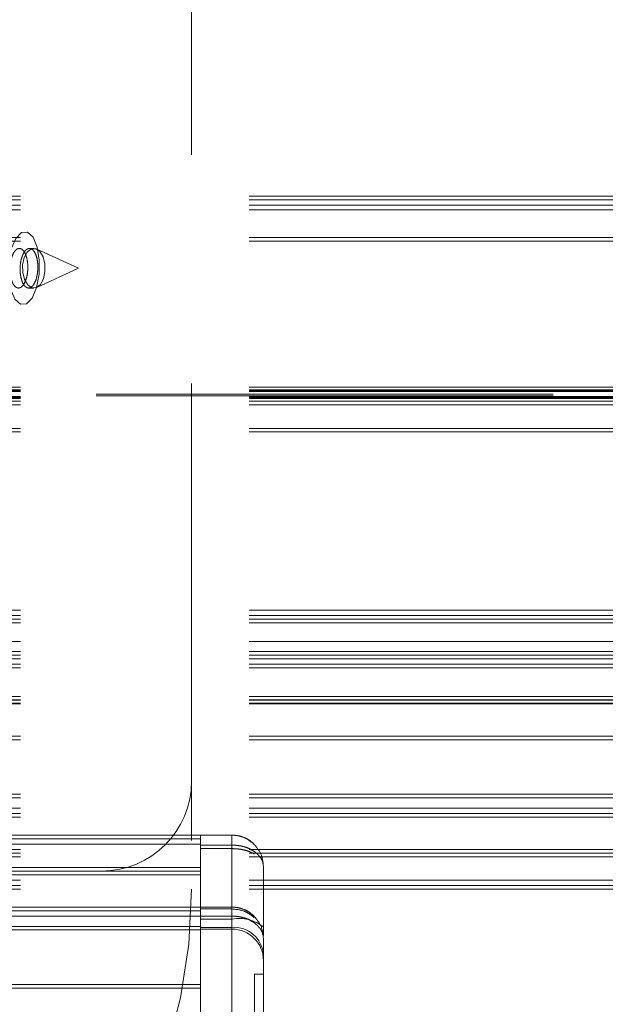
# Model space of a CAD drawing. Header units: millimetres. Extents: x 8 to 290, y 2 to 202.
# Tile 24 of 189: x 101.31 to 102.94, y 72.61 to 75.34. Entities that reach past the tile are written whole.
import ezdxf

# ---------------------------------------------------------------- set-up
doc = ezdxf.new("R2010")
doc.units = ezdxf.units.MM
doc.linetypes.add('HIDDEN', pattern=[1.905, 1.27, -0.635])

msp = doc.modelspace()

# ---------------------------------------------------------------- linework, layer by layer
at = {"color": 7, "linetype": 'HIDDEN', "lineweight": 18}
for p, q in [((101.79172, 110.52895), (101.79172, 72.92895)), ((69.56672, 74.85395), (138.99172, 74.85395)), ((69.56672, 74.84395), (138.99172, 74.84395)), ((69.56672, 74.82895), (138.99172, 74.82895)), ((69.56672, 74.81645), (138.99172, 74.81645)), ((69.56672, 74.73895), (138.99172, 74.73895)), ((69.56672, 74.72895), (138.99172, 74.72895)), ((101.35345, 74.70895), (101.34136, 74.70895)), ((101.47723, 74.65395), (101.36148, 74.70713)), ((101.36148, 74.60077), (101.47723, 74.65395)), ((101.33901, 74.59895), (101.35345, 74.59895)), ((69.56672, 74.32308), (138.99172, 74.32308)), ((69.56672, 74.31601), (138.99172, 74.31601)), ((69.56672, 74.31395), (138.99172, 74.31395)), ((69.56672, 74.31102), (138.99172, 74.31102)), ((138.99172, 74.30395), (69.56672, 74.30395)), ((138.99172, 74.29922), (69.56672, 74.29922)), ((69.56672, 74.29795), (138.99172, 74.29795)), ((69.56672, 74.29795), (138.99172, 74.29795)), ((69.56672, 74.29795), (138.99172, 74.29795)), ((69.56672, 74.29795), (138.99172, 74.29795)), ((69.56672, 74.29795), (138.99172, 74.29795)), ((69.56672, 74.29795), (138.99172, 74.29795)), ((69.56672, 74.29795), (138.99172, 74.29795)), ((69.56672, 74.29795), (138.99172, 74.29795)), ((69.56672, 74.29795), (138.99172, 74.29795)), ((69.56672, 74.29795), (138.99172, 74.29795)), ((69.56672, 74.29795), (138.99172, 74.29795)), ((69.56672, 74.29795), (138.99172, 74.29795)), ((69.56672, 74.29795), (138.99172, 74.29795)), ((69.56672, 74.29795), (138.99172, 74.29795)), ((69.56672, 74.29795), (138.99172, 74.29795)), ((69.56672, 74.29795), (138.99172, 74.29795)), ((69.56672, 74.29795), (138.99172, 74.29795)), ((69.56672, 74.29795), (138.99172, 74.29795)), ((69.56672, 74.29795), (138.99172, 74.29795)), ((69.56672, 74.29795), (138.99172, 74.29795)), ((69.56672, 74.29795), (138.99172, 74.29795)), ((69.56672, 74.29795), (138.99172, 74.29795)), ((69.56672, 74.29795), (138.99172, 74.29795)), ((69.56672, 74.29795), (138.99172, 74.29795)), ((69.56672, 74.29795), (138.99172, 74.29795)), ((69.56672, 74.29795), (138.99172, 74.29795)), ((69.56672, 74.29795), (138.99172, 74.29795)), ((69.56672, 74.29795), (138.99172, 74.29795)), ((69.56672, 74.29795), (138.99172, 74.29795)), ((69.56672, 74.29795), (138.99172, 74.29795)), ((69.56672, 74.29795), (138.99172, 74.29795)), ((69.56672, 74.29795), (138.99172, 74.29795)), ((69.56672, 74.29795), (138.99172, 74.29795)), ((69.56672, 74.29795), (138.99172, 74.29795)), ((69.56672, 74.29795), (138.99172, 74.29795)), ((69.56672, 74.29795), (138.99172, 74.29795)), ((69.56672, 74.29795), (138.99172, 74.29795)), ((69.56672, 74.29795), (138.99172, 74.29795)), ((69.56672, 74.29795), (138.99172, 74.29795)), ((69.56672, 74.29795), (138.99172, 74.29795)), ((69.56672, 74.29795), (138.99172, 74.29795)), ((69.56672, 74.29795), (138.99172, 74.29795)), ((69.56672, 74.29795), (138.99172, 74.29795)), ((69.56672, 74.29795), (138.99172, 74.29795)), ((69.56672, 74.29795), (138.99172, 74.29795)), ((69.56672, 74.29795), (138.99172, 74.29795)), ((69.56672, 74.29795), (138.99172, 74.29795)), ((69.56672, 74.29795), (138.99172, 74.29795)), ((69.56672, 74.29795), (138.99172, 74.29795)), ((69.56672, 74.29795), (138.99172, 74.29795)), ((69.56672, 74.29794), (138.99172, 74.29794)), ((69.56672, 74.29794), (138.99172, 74.29794)), ((69.56672, 74.29794), (138.99172, 74.29794)), ((69.56672, 74.29703), (138.99172, 74.29703)), ((69.56672, 74.29688), (138.99172, 74.29688)), ((69.56672, 74.29449), (138.99172, 74.29449)), ((69.56672, 74.29397), (138.99172, 74.29397)), ((69.56672, 74.29396), (138.99172, 74.29396)), ((69.56672, 74.29396), (138.99172, 74.29396)), ((69.56672, 74.29396), (138.99172, 74.29396)), ((69.56672, 74.29396), (138.99172, 74.29396)), ((69.56672, 74.29395), (138.99172, 74.29395)), ((69.56672, 74.29395), (138.99172, 74.29395)), ((69.56672, 74.29394), (138.99172, 74.29394)), ((69.56672, 74.29394), (138.99172, 74.29394)), ((69.56672, 74.29394), (138.99172, 74.29394)), ((69.56672, 74.29394), (138.99172, 74.29394)), ((69.56672, 74.29393), (138.99172, 74.29393)), ((69.56672, 74.29304), (138.99172, 74.29304)), ((69.56672, 74.29281), (138.99172, 74.29281)), ((69.56672, 74.29189), (138.99172, 74.29189)), ((69.56672, 74.28481), (138.99172, 74.28481)), ((69.56672, 74.27422), (138.99172, 74.27422)), ((69.56672, 74.20895), (105.73401, 74.20895)), ((69.56672, 74.19895), (105.71095, 74.19895)), ((69.56672, 74.19895), (138.99172, 74.19895)), ((69.56672, 73.70395), (105.84172, 73.70395)), ((69.56672, 73.68895), (105.66172, 73.68895)), ((69.56672, 73.68895), (138.99172, 73.68895)), ((69.56672, 73.67895), (105.67589, 73.67895)), ((69.56672, 73.66895), (105.69205, 73.66895)), ((69.56672, 73.66895), (138.99172, 73.66895)), ((69.56672, 73.61645), (138.99172, 73.61645)), ((69.56672, 73.58895), (138.99172, 73.58895)), ((69.56672, 73.57895), (138.99172, 73.57895)), ((69.56672, 73.56895), (138.99172, 73.56895)), ((69.56672, 73.55395), (138.99172, 73.55395)), ((69.56672, 73.54395), (138.99172, 73.54395)), ((69.56672, 73.46395), (138.99172, 73.46395)), ((69.56672, 73.45496), (138.99172, 73.45496)), ((69.56672, 73.45395), (138.99172, 73.45395)), ((69.56672, 73.44542), (138.99172, 73.44542)), ((69.56672, 73.44395), (138.99172, 73.44395)), ((69.56672, 73.35395), (138.99172, 73.35395)), ((69.56672, 73.34395), (138.99172, 73.34395)), ((69.56672, 73.19248), (138.99172, 73.19248)), ((69.56672, 73.18293), (138.99172, 73.18293)), ((69.56672, 73.15395), (138.99172, 73.15395)), ((69.56672, 73.13895), (138.99172, 73.13895)), ((69.56672, 73.12895), (138.99172, 73.12895)), ((32.39172, 73.07895), (101.81672, 73.07895)), ((32.39172, 73.06895), (101.81672, 73.06895)), ((101.90422, 73.07895), (101.81672, 73.07895)), ((101.81672, 73.06895), (101.81672, 73.07895)), ((101.81672, 72.87895), (101.81672, 73.06895)), ((101.95783, 73.05966), (101.95105, 73.06536)), ((32.39172, 73.05395), (101.81672, 73.05395)), ((69.56672, 73.03895), (138.99172, 73.03895)), ((101.81672, 73.05115), (101.90422, 73.05115)), ((101.90422, 73.04145), (101.81672, 73.04145)), ((101.90422, 72.8455), (101.90422, 73.05115)), ((101.90422, 73.04145), (101.90422, 71.72895)), ((69.56672, 73.02895), (138.99172, 73.02895)), ((69.56672, 73.01895), (138.99172, 73.01895)), ((32.39172, 72.98895), (101.81672, 72.98895)), ((101.99172, 72.82285), (101.99172, 72.99145)), ((32.39172, 72.96895), (101.81672, 72.96895)), ((69.56672, 72.95395), (138.99172, 72.95395)), ((101.28672, 72.97895), (101.54172, 72.97895)), ((101.54172, 72.97895), (101.81672, 72.97895)), ((69.56672, 72.93895), (138.99172, 72.93895)), ((69.56672, 72.92895), (138.99172, 72.92895)), ((32.39172, 72.87895), (101.81672, 72.87895)), ((101.90422, 72.87895), (101.81672, 72.87895)), ((101.81672, 72.85395), (101.81672, 72.87895)), ((101.90422, 72.87393), (101.81672, 72.87393)), ((101.90422, 72.87393), (101.90422, 72.87767)), ((101.90422, 72.87393), (101.90422, 72.82273)), ((32.39172, 72.86895), (101.81672, 72.86895)), ((32.39172, 72.85395), (101.81672, 72.85395)), ((101.81672, 72.85395), (101.90422, 72.85395)), ((101.81672, 72.34095), (101.81672, 72.85395)), ((101.90422, 72.8455), (101.81672, 72.8455)), ((101.90422, 72.36645), (101.90422, 72.85395)), ((101.90422, 72.81771), (101.90422, 72.8455)), ((32.39172, 72.82496), (101.81672, 72.82496)), ((101.81672, 72.82273), (101.90422, 72.82273)), ((101.90422, 72.81771), (101.81672, 72.81771)), ((101.90422, 72.82273), (101.90422, 72.81771)), ((101.99172, 72.8002), (101.99172, 72.82285)), ((32.39172, 72.81542), (101.81672, 72.81542)), ((101.99172, 72.36645), (101.99172, 72.79145)), ((101.96672, 72.69271), (101.99172, 72.69271)), ((101.96672, 71.82895), (101.96672, 72.69271)), ((32.39172, 72.66395), (101.81672, 72.66395)), ((32.39172, 72.65395), (101.81672, 72.65395))]:
    msp.add_line(p, q, dxfattribs=at)
at = {"color": 7, "linetype": 'HIDDEN', "lineweight": 18, "flags": 128}
for points in [[(101.28405, 74.67092), (101.29103, 74.70792), (101.30336, 74.73671), (101.31915, 74.7529), (101.33601, 74.75402), (101.35136, 74.73991), (101.36287, 74.71271), (101.36879, 74.67657), (101.36821, 74.63698), (101.36122, 74.59998), (101.3489, 74.57119), (101.3331, 74.555), (101.31624, 74.55388), (101.30089, 74.56799), (101.28938, 74.59519), (101.28347, 74.63133), (101.28405, 74.67092)], [(101.34809, 74.59975), (101.3604, 74.6003), (101.37164, 74.60902), (101.38012, 74.62458), (101.38453, 74.64462), (101.38422, 74.66607), (101.37921, 74.68568), (101.37029, 74.70045), (101.3588, 74.70815), (101.34649, 74.7076), (101.33525, 74.69888), (101.32677, 74.68331), (101.32236, 74.66328), (101.32267, 74.64183), (101.32768, 74.62222), (101.3366, 74.60744), (101.34809, 74.59975)]]:
    msp.add_lwpolyline(points, dxfattribs=at)
at = {"color": 7, "linetype": 'HIDDEN', "lineweight": 18}
for centre, radius, start, end in [((101.54172, 73.22895), 0.25, 270, 360), ((100.29172, 72.92895), 1.5, 180, 360), ((101.92463, 72.744), 0.10354, 49.60931, 101.36905), ((101.90969, 72.74064), 0.08227, 4.40195, 93.81126), ((101.90422, 72.73021), 0.0875, 360, 90)]:
    msp.add_arc(centre, radius, start, end, dxfattribs=at)
for points, knots in [([(101.28921, 74.63165), (101.28848, 74.6375), (101.28704, 74.6492), (101.28831, 74.66796), (101.292, 74.68493), (101.29793, 74.6985), (101.30543, 74.7072), (101.31378, 74.71), (101.32203, 74.70644), (101.32921, 74.69682), (101.33443, 74.68226), (101.33707, 74.66453), (101.33686, 74.64573), (101.33386, 74.62797), (101.32846, 74.61314), (101.32124, 74.60279), (101.31297, 74.5981), (101.30457, 74.59967), (101.29705, 74.60751), (101.29184, 74.61903), (101.28994, 74.62812), (101.28921, 74.63165)], [0, 0, 0, 0, 0.0531053, 0.1061566, 0.1588417, 0.2116326, 0.2649423, 0.3189265, 0.3734294, 0.4280754, 0.4824485, 0.5362713, 0.5895089, 0.6423638, 0.6951821, 0.7483174, 0.802002, 0.8562578, 0.9108709, 0.9654511, 1, 1, 1, 1]), ([(101.31754, 74.62934), (101.31893, 74.62408), (101.3217, 74.61356), (101.3286, 74.60309), (101.33662, 74.59812), (101.34511, 74.59956), (101.353, 74.60727), (101.35939, 74.62033), (101.36356, 74.63711), (101.3651, 74.65564), (101.36392, 74.67387), (101.36013, 74.68992), (101.35408, 74.70207), (101.34639, 74.70889), (101.33789, 74.70948), (101.3296, 74.70366), (101.32254, 74.69214), (101.31752, 74.67632), (101.31514, 74.65815), (101.31539, 74.64184), (101.31695, 74.63279), (101.31754, 74.62934)], [0, 0, 0, 0, 0.0536295, 0.1072996, 0.1615458, 0.2161559, 0.2707422, 0.3248892, 0.3783582, 0.4312346, 0.4839016, 0.536841, 0.5903902, 0.6445923, 0.6991964, 0.75379, 0.8079886, 0.8615946, 0.9146636, 0.9674633, 1, 1, 1, 1]), ([(101.96609, 73.05332), (101.96173, 73.05721), (101.95327, 73.06477), (101.93784, 73.07276), (101.92143, 73.07798), (101.90992, 73.07863), (101.90422, 73.07895)], [0, 0, 0, 0, 0.26066751, 0.50615909, 0.75553433, 1, 1, 1, 1]), ([(101.96609, 73.03367), (101.96173, 73.03632), (101.95327, 73.04147), (101.93784, 73.04693), (101.92143, 73.05049), (101.90992, 73.05093), (101.90422, 73.05115)], [0, 0, 0, 0, 0.2606858, 0.5061591, 0.7555661, 1, 1, 1, 1]), ([(101.90422, 73.04145), (101.90992, 73.04126), (101.92147, 73.04089), (101.93791, 73.0379), (101.95334, 73.03331), (101.96174, 73.02902), (101.96609, 73.0268)], [0, 0, 0, 0, 0.24186, 0.48978104, 0.73593004, 1, 1, 1, 1]), ([(101.99172, 72.99145), (101.99057, 73.00299), (101.9883, 73.0258), (101.97344, 73.04422), (101.96609, 73.05332)], [0, 0, 0, 0, 0.505612, 1, 1, 1, 1]), ([(101.96609, 73.03367), (101.97344, 73.02746), (101.9883, 73.01489), (101.99057, 72.99932), (101.99172, 72.99145)], [0, 0, 0, 0, 0.494388, 1, 1, 1, 1]), ([(101.90422, 72.87895), (101.90993, 72.87862), (101.92153, 72.87796), (101.938, 72.8727), (101.95344, 72.86464), (101.96176, 72.8572), (101.96609, 72.85332)], [0, 0, 0, 0, 0.2384514, 0.484518, 0.7315473, 1, 1, 1, 1]), ([(101.90422, 72.87393), (101.91535, 72.87277), (101.93233, 72.871), (101.95282, 72.86082), (101.96162, 72.85349), (101.96609, 72.84977)], [0, 0, 0, 0, 0.48442116, 0.73851067, 1, 1, 1, 1]), ([(101.96609, 72.83564), (101.96176, 72.83841), (101.95344, 72.84372), (101.938, 72.84949), (101.92153, 72.85324), (101.90993, 72.85371), (101.90422, 72.85395)], [0, 0, 0, 0, 0.2684706, 0.5154824, 0.761548, 1, 1, 1, 1]), ([(101.99172, 72.79145), (101.99063, 72.80293), (101.9885, 72.82533), (101.97344, 72.84414), (101.96609, 72.85332)], [0, 0, 0, 0, 0.51214535, 1, 1, 1, 1]), ([(101.96609, 72.83564), (101.97344, 72.82909), (101.9885, 72.81565), (101.99063, 72.79965), (101.99172, 72.79145)], [0, 0, 0, 0, 0.4878547, 1, 1, 1, 1])]:
    msp.add_open_spline(points, degree=3, knots=knots, dxfattribs=at)
for points in [[(101.90422, 73.07895), (101.90422, 73.0786), (101.90422, 73.0779), (101.90422, 73.07343), (101.90422, 73.0712)], [(101.90422, 73.0712), (101.90422, 73.06841), (101.90422, 73.06284), (101.90422, 73.05505), (101.90422, 73.05115)], [(101.90422, 73.04145), (101.90422, 73.0439), (101.90422, 73.04882), (101.90422, 73.05588), (101.90422, 73.06246), (101.90422, 73.06613), (101.90422, 73.06797)], [(101.90422, 72.87895), (101.90422, 72.87886), (101.90422, 72.87867), (101.90422, 72.87718), (101.90422, 72.8749), (101.90422, 72.87272), (101.90422, 72.87163)], [(101.90422, 72.87163), (101.90422, 72.8704), (101.90422, 72.86796), (101.90422, 72.86357), (101.90422, 72.85886), (101.90422, 72.85559), (101.90422, 72.85395)]]:
    msp.add_open_spline(points, degree=3, dxfattribs=at)

doc.saveas('drawing.dxf')
